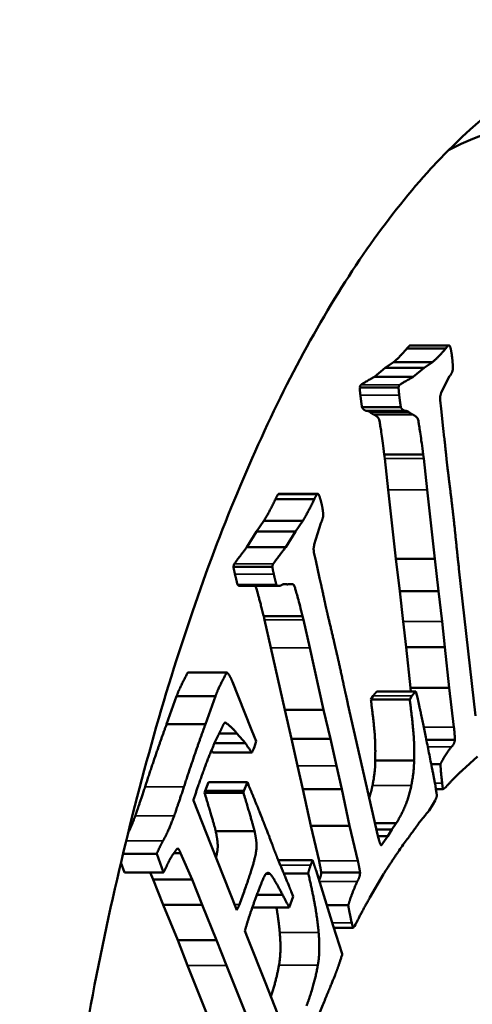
# Model space of a CAD drawing. Header units: millimetres. Extents: x 697 to 7301, y 1765 to 4597.
# Tile 27 of 39: x 4455.06 to 4460.45, y 2068.94 to 2080.63. Entities that reach past the tile are written whole.
import ezdxf

# ---------------------------------------------------------------- set-up
doc = ezdxf.new("R2010")
doc.units = ezdxf.units.MM
doc.layers.add('Visibile (ISO)', color=7, linetype='Continuous', lineweight=50)
doc.layers.add('Visibile sottile (ISO)', color=7, linetype='Continuous', lineweight=35)

msp = doc.modelspace()

# ---------------------------------------------------------------- linework, layer by layer
at = {"layer": 'Visibile (ISO)'}
for p, q in [((4459.706, 2076.761), (4460.168, 2076.761)), ((4459.666, 2076.723), (4460.128, 2076.723)), ((4459.509, 2076.563), (4459.411, 2076.495)), ((4459.509, 2076.563), (4459.971, 2076.563)), ((4459.873, 2076.495), (4459.971, 2076.563)), ((4459.411, 2076.495), (4459.282, 2076.389)), ((4459.411, 2076.495), (4459.873, 2076.495)), ((4459.744, 2076.389), (4459.873, 2076.495)), ((4459.282, 2076.389), (4459.744, 2076.389)), ((4460.176, 2076.396), (4460.076, 2076.201)), ((4459.106, 2076.263), (4459.568, 2076.263)), ((4460.064, 2076.11), (4460.076, 2076.007)), ((4459.133, 2076.028), (4459.595, 2076.028)), ((4459.186, 2075.984), (4459.648, 2075.984)), ((4459.274, 2075.941), (4459.736, 2075.941)), ((4460.076, 2076.007), (4460.1, 2075.773)), ((4460.1, 2075.773), (4460.112, 2075.666)), ((4459.399, 2075.468), (4459.861, 2075.468)), ((4459.399, 2075.468), (4459.405, 2075.419)), ((4459.867, 2075.419), (4459.861, 2075.468)), ((4459.405, 2075.419), (4459.446, 2075.046)), ((4459.908, 2075.046), (4459.867, 2075.419)), ((4458.146, 2075), (4458.608, 2075)), ((4459.446, 2075.046), (4459.537, 2074.226)), ((4459.999, 2074.226), (4459.908, 2075.046)), ((4458.105, 2074.936), (4458.567, 2074.936)), ((4457.968, 2074.68), (4457.88, 2074.552)), ((4457.968, 2074.68), (4458.43, 2074.68)), ((4458.342, 2074.552), (4458.43, 2074.68)), ((4458.645, 2074.65), (4458.566, 2074.396)), ((4457.88, 2074.552), (4457.765, 2074.366)), ((4457.88, 2074.552), (4458.342, 2074.552)), ((4458.227, 2074.366), (4458.342, 2074.552)), ((4457.765, 2074.366), (4458.227, 2074.366)), ((4458.563, 2074.301), (4458.585, 2074.208)), ((4458.585, 2074.208), (4458.629, 2073.997)), ((4459.537, 2074.226), (4459.999, 2074.226)), ((4459.537, 2074.226), (4459.583, 2073.844)), ((4460.045, 2073.844), (4459.999, 2074.226)), ((4457.605, 2074.131), (4458.067, 2074.131)), ((4460.287, 2074.107), (4460.485, 2072.363)), ((4458.629, 2073.997), (4458.651, 2073.901)), ((4457.654, 2073.92), (4458.116, 2073.92)), ((4457.684, 2073.906), (4458.146, 2073.906)), ((4458.199, 2073.925), (4458.244, 2073.925)), ((4459.583, 2073.844), (4460.045, 2073.844)), ((4459.583, 2073.844), (4459.623, 2073.484)), ((4460.085, 2073.484), (4460.045, 2073.844)), ((4457.965, 2073.548), (4458.427, 2073.548)), ((4457.965, 2073.548), (4457.975, 2073.504)), ((4457.975, 2073.504), (4458.05, 2073.169)), ((4458.437, 2073.504), (4458.427, 2073.548)), ((4458.512, 2073.169), (4458.437, 2073.504)), ((4459.623, 2073.484), (4459.658, 2073.178)), ((4460.12, 2073.178), (4460.085, 2073.484)), ((4458.05, 2073.169), (4458.215, 2072.433)), ((4458.677, 2072.433), (4458.512, 2073.169)), ((4459.658, 2073.178), (4460.12, 2073.178)), ((4459.658, 2073.178), (4459.709, 2072.696)), ((4460.171, 2072.696), (4460.12, 2073.178)), ((4457.064, 2072.879), (4457.526, 2072.879)), ((4457.594, 2072.766), (4457.812, 2072.215)), ((4459.709, 2072.696), (4460.171, 2072.696)), ((4459.709, 2072.696), (4459.714, 2072.653)), ((4460.227, 2072.227), (4460.171, 2072.696)), ((4456.929, 2072.595), (4456.811, 2072.264)), ((4456.929, 2072.595), (4457.391, 2072.595)), ((4457.273, 2072.264), (4457.391, 2072.595)), ((4459.266, 2072.599), (4459.239, 2072.557)), ((4459.239, 2072.557), (4459.701, 2072.557)), ((4459.313, 2072.653), (4459.775, 2072.653)), ((4459.701, 2072.557), (4459.728, 2072.599)), ((4459.775, 2072.653), (4459.796, 2072.565)), ((4458.215, 2072.433), (4458.677, 2072.433)), ((4458.215, 2072.433), (4458.296, 2072.092)), ((4458.758, 2072.092), (4458.677, 2072.433)), ((4458.967, 2072.501), (4459.323, 2070.938)), ((4456.811, 2072.264), (4457.273, 2072.264)), ((4457.812, 2072.215), (4457.856, 2072.11)), ((4457.437, 2072.155), (4457.646, 2072.155)), ((4457.747, 2072.038), (4457.646, 2072.155)), ((4457.856, 2072.11), (4457.875, 2072.062)), ((4458.296, 2072.092), (4458.758, 2072.092)), ((4458.296, 2072.092), (4458.368, 2071.768)), ((4458.83, 2071.768), (4458.758, 2072.092)), ((4459.899, 2072.079), (4460.239, 2072.079)), ((4457.381, 2072.038), (4457.747, 2072.038)), ((4457.875, 2072.062), (4457.85, 2071.982)), ((4457.363, 2071.926), (4457.825, 2071.926)), ((4460.506, 2071.88), (4460.324, 2071.714)), ((4458.368, 2071.768), (4458.431, 2071.494)), ((4458.893, 2071.494), (4458.83, 2071.768)), ((4459.29, 2071.833), (4459.752, 2071.833)), ((4459.957, 2071.79), (4460.067, 2071.79)), ((4457.309, 2071.576), (4457.269, 2071.473)), ((4457.309, 2071.576), (4457.771, 2071.576)), ((4457.731, 2071.473), (4457.771, 2071.576)), ((4458.431, 2071.494), (4458.893, 2071.494)), ((4458.431, 2071.494), (4458.525, 2071.059)), ((4458.987, 2071.059), (4458.893, 2071.494)), ((4460.013, 2071.493), (4460.096, 2071.493)), ((4460.128, 2071.514), (4460.114, 2071.503)), ((4457.269, 2071.473), (4457.262, 2071.449)), ((4457.262, 2071.449), (4457.724, 2071.449)), ((4457.269, 2071.473), (4457.731, 2071.473)), ((4457.724, 2071.449), (4457.731, 2071.473)), ((4457.129, 2071.358), (4457.336, 2070.834)), ((4459.974, 2071.311), (4459.933, 2071.241)), ((4460.005, 2071.36), (4459.974, 2071.311)), ((4458.525, 2071.059), (4458.987, 2071.059)), ((4458.525, 2071.059), (4458.623, 2070.64)), ((4459.085, 2070.64), (4458.987, 2071.059)), ((4459.288, 2071.09), (4459.542, 2071.09)), ((4459.489, 2071.012), (4459.542, 2071.09)), ((4457.395, 2070.994), (4457.857, 2070.994)), ((4459.306, 2071.012), (4459.489, 2071.012)), ((4459.324, 2070.933), (4459.441, 2070.933)), ((4459.363, 2070.824), (4459.441, 2070.933)), ((4459.441, 2070.933), (4459.489, 2071.012)), ((4457.336, 2070.834), (4457.645, 2070.055)), ((4456.293, 2070.725), (4456.693, 2070.725)), ((4456.774, 2070.503), (4456.693, 2070.725)), ((4456.897, 2070.732), (4456.978, 2070.732)), ((4456.935, 2070.783), (4456.955, 2070.783)), ((4457.115, 2070.421), (4456.978, 2070.732)), ((4456.268, 2070.623), (4456.312, 2070.503)), ((4458.14, 2070.648), (4458.547, 2070.648)), ((4456.312, 2070.503), (4456.774, 2070.503)), ((4456.617, 2070.503), (4456.653, 2070.421)), ((4458.204, 2070.493), (4458.494, 2070.493)), ((4458.588, 2070.527), (4458.616, 2070.437)), ((4458.649, 2070.504), (4459.111, 2070.504)), ((4459.389, 2070.483), (4459.228, 2070.205)), ((4456.653, 2070.421), (4457.115, 2070.421)), ((4456.653, 2070.421), (4456.77, 2070.119)), ((4457.232, 2070.119), (4457.115, 2070.421)), ((4458.616, 2070.437), (4458.791, 2069.869)), ((4457.884, 2070.238), (4458.189, 2070.238)), ((4458.317, 2070.217), (4458.27, 2070.089)), ((4458.293, 2070.276), (4458.317, 2070.217)), ((4456.77, 2070.119), (4457.232, 2070.119)), ((4456.77, 2070.119), (4456.944, 2069.7)), ((4457.406, 2069.7), (4457.232, 2070.119)), ((4457.831, 2070.089), (4458.27, 2070.089)), ((4458.716, 2070.114), (4458.971, 2070.114)), ((4458.791, 2069.869), (4458.9, 2069.536)), ((4459.057, 2069.886), (4459.044, 2069.866)), ((4457.742, 2069.81), (4457.778, 2069.72)), ((4458.799, 2069.845), (4459.028, 2069.845)), ((4456.944, 2069.7), (4457.406, 2069.7)), ((4456.944, 2069.7), (4457.061, 2069.397)), ((4457.523, 2069.397), (4457.406, 2069.7)), ((4457.778, 2069.72), (4457.986, 2069.193)), ((4457.061, 2069.397), (4457.461, 2068.4)), ((4457.923, 2068.4), (4457.523, 2069.397)), ((4457.986, 2069.193), (4458.214, 2068.618))]:
    msp.add_line(p, q, dxfattribs=at)
msp.add_ellipse((4461.633, 2059.454), major_axis=(0, -20), ratio=0.382683, start_param=6.090685, end_param=9.617278, dxfattribs=at)
for points, degree, knots in [([(4455.064, 2059.454), (4455.064, 2060.775), (4455.112, 2062.141), (4455.311, 2064.858), (4455.463, 2066.208), (4455.865, 2068.798), (4456.116, 2070.039), (4456.696, 2072.333), (4457.025, 2073.386), (4457.728, 2075.249), (4458.126, 2076.122), (4458.993, 2077.661), (4459.463, 2078.327), (4460.445, 2079.395), (4460.958, 2079.799), (4461.992, 2080.329), (4462.513, 2080.454), (4463.524, 2080.454), (4464.047, 2080.329), (4465.092, 2079.799), (4465.614, 2079.395), (4466.616, 2078.327), (4467.098, 2077.661), (4467.991, 2076.122), (4468.403, 2075.249), (4469.133, 2073.386), (4469.476, 2072.333), (4470.083, 2070.039), (4470.346, 2068.798), (4470.768, 2066.208), (4470.928, 2064.858), (4471.139, 2062.141), (4471.189, 2060.775), (4471.189, 2059.454), (4471.189, 2058.132), (4471.138, 2056.765), (4470.928, 2054.047), (4470.768, 2052.695), (4470.344, 2050.104), (4470.081, 2048.862), (4469.474, 2046.567), (4469.13, 2045.513), (4468.399, 2043.652), (4467.988, 2042.78), (4467.095, 2041.243), (4466.613, 2040.579), (4465.612, 2039.512), (4465.091, 2039.109), (4464.047, 2038.58), (4463.523, 2038.454), (4462.514, 2038.454), (4461.993, 2038.58), (4460.959, 2039.109), (4460.447, 2039.512), (4459.465, 2040.579), (4458.996, 2041.243), (4458.129, 2042.78), (4457.732, 2043.652), (4457.028, 2045.513), (4456.698, 2046.567), (4456.118, 2048.862), (4455.866, 2050.104), (4455.463, 2052.695), (4455.311, 2054.047), (4455.112, 2056.765), (4455.064, 2058.132), (4455.064, 2059.454)], 3, [6.338557, 6.338557, 6.338557, 6.338557, 6.734862, 6.734862, 7.131166, 7.131166, 7.527471, 7.527471, 7.923775, 7.923775, 8.31979, 8.31979, 8.715805, 8.715805, 9.11182, 9.11182, 9.507835, 9.507835, 9.90385, 9.90385, 10.299865, 10.299865, 10.69588, 10.69588, 11.091895, 11.091895, 11.4882, 11.4882, 11.884504, 11.884504, 12.280808, 12.280808, 12.677113, 12.677113, 12.677113, 13.07375, 13.07375, 13.470387, 13.470387, 13.867023, 13.867023, 14.26366, 14.26366, 14.659343, 14.659343, 15.055026, 15.055026, 15.450709, 15.450709, 15.846391, 15.846391, 16.242074, 16.242074, 16.637757, 16.637757, 17.03344, 17.03344, 17.429123, 17.429123, 17.82576, 17.82576, 18.222396, 18.222396, 18.619033, 18.619033, 19.01567, 19.01567, 19.01567, 19.01567]), ([(4457.395, 2070.994), (4457.417, 2070.889), (4457.42, 2070.773), (4457.398, 2070.678)], 2, [-3, -3, -3, -2, -1.273639, -1.273639, -1.273639])]:
    msp.add_open_spline(points, degree=degree, knots=knots, dxfattribs=at)
for points in [[(4459.698, 2076.758), (4459.693, 2076.754), (4459.666, 2076.723)], [(4459.706, 2076.761), (4459.702, 2076.761), (4459.698, 2076.758)], [(4460.128, 2076.723), (4460.155, 2076.754), (4460.16, 2076.758)], [(4460.16, 2076.758), (4460.174, 2076.769), (4460.182, 2076.744)], [(4459.666, 2076.723), (4459.572, 2076.613), (4459.509, 2076.563)], [(4459.971, 2076.563), (4460.034, 2076.613), (4460.128, 2076.723)], [(4460.182, 2076.744), (4460.195, 2076.709), (4460.207, 2076.605)], [(4460.207, 2076.605), (4460.216, 2076.523), (4460.212, 2076.47)], [(4460.212, 2076.47), (4460.209, 2076.44), (4460.176, 2076.396)], [(4459.121, 2076.293), (4459.112, 2076.286), (4459.106, 2076.263)], [(4459.282, 2076.389), (4459.142, 2076.31), (4459.121, 2076.293)], [(4459.568, 2076.263), (4459.574, 2076.286), (4459.583, 2076.293)], [(4459.583, 2076.293), (4459.604, 2076.31), (4459.744, 2076.389)], [(4459.106, 2076.263), (4459.111, 2076.2), (4459.115, 2076.171)], [(4459.115, 2076.171), (4459.12, 2076.122), (4459.133, 2076.028)], [(4459.576, 2076.171), (4459.573, 2076.2), (4459.568, 2076.263)], [(4459.595, 2076.028), (4459.582, 2076.122), (4459.576, 2076.171)], [(4460.076, 2076.201), (4460.072, 2076.189), (4460.064, 2076.159)], [(4460.064, 2076.159), (4460.063, 2076.132), (4460.064, 2076.11)], [(4459.133, 2076.028), (4459.151, 2075.993), (4459.186, 2075.984)], [(4459.196, 2075.984), (4459.213, 2075.982), (4459.233, 2075.967)], [(4459.233, 2075.967), (4459.269, 2075.941), (4459.274, 2075.941)], [(4459.274, 2075.941), (4459.327, 2075.915), (4459.348, 2075.851), (4459.399, 2075.468)], [(4459.648, 2075.984), (4459.613, 2075.993), (4459.595, 2076.028)], [(4459.695, 2075.967), (4459.668, 2075.987), (4459.648, 2075.984)], [(4459.736, 2075.941), (4459.731, 2075.941), (4459.695, 2075.967)], [(4459.861, 2075.468), (4459.81, 2075.851), (4459.789, 2075.915), (4459.736, 2075.941)], [(4460.112, 2075.666), (4460.114, 2075.65), (4460.134, 2075.463)], [(4460.134, 2075.463), (4460.138, 2075.416), (4460.143, 2075.367)], [(4460.143, 2075.367), (4460.15, 2075.309), (4460.168, 2075.17)], [(4460.168, 2075.17), (4460.195, 2074.952), (4460.214, 2074.787)], [(4458.146, 2075), (4458.14, 2075), (4458.133, 2074.99)], [(4458.595, 2074.99), (4458.608, 2075.01), (4458.618, 2074.991)], [(4458.105, 2074.936), (4458.025, 2074.769), (4457.968, 2074.68)], [(4458.133, 2074.99), (4458.129, 2074.983), (4458.105, 2074.936)], [(4458.43, 2074.68), (4458.487, 2074.769), (4458.567, 2074.936)], [(4458.567, 2074.936), (4458.591, 2074.983), (4458.595, 2074.99)], [(4458.618, 2074.991), (4458.634, 2074.965), (4458.655, 2074.872)], [(4458.655, 2074.872), (4458.672, 2074.798), (4458.673, 2074.744)], [(4460.214, 2074.787), (4460.236, 2074.593), (4460.261, 2074.347)], [(4458.673, 2074.744), (4458.672, 2074.713), (4458.645, 2074.65)], [(4457.765, 2074.366), (4457.636, 2074.199), (4457.618, 2074.17)], [(4458.08, 2074.17), (4458.098, 2074.199), (4458.227, 2074.366)], [(4458.566, 2074.396), (4458.564, 2074.382), (4458.558, 2074.348)], [(4458.558, 2074.348), (4458.56, 2074.322), (4458.563, 2074.301)], [(4460.261, 2074.347), (4460.27, 2074.255), (4460.287, 2074.107)], [(4457.618, 2074.17), (4457.609, 2074.157), (4457.605, 2074.131)], [(4457.605, 2074.131), (4457.617, 2074.073), (4457.623, 2074.047)], [(4458.067, 2074.131), (4458.071, 2074.157), (4458.08, 2074.17)], [(4458.085, 2074.047), (4458.079, 2074.073), (4458.067, 2074.131)], [(4457.623, 2074.047), (4457.633, 2074.003), (4457.654, 2073.92)], [(4458.116, 2073.92), (4458.095, 2074.003), (4458.085, 2074.047)], [(4457.654, 2073.92), (4457.666, 2073.906), (4457.684, 2073.906)], [(4457.868, 2073.906), (4457.885, 2073.864), (4457.965, 2073.548)], [(4458.172, 2073.912), (4458.137, 2073.897), (4458.116, 2073.92)], [(4458.219, 2073.926), (4458.191, 2073.928), (4458.172, 2073.912)], [(4458.261, 2073.926), (4458.256, 2073.923), (4458.219, 2073.926)], [(4458.427, 2073.548), (4458.341, 2073.887), (4458.314, 2073.935), (4458.261, 2073.926)], [(4458.651, 2073.901), (4458.655, 2073.886), (4458.692, 2073.718)], [(4458.692, 2073.718), (4458.699, 2073.675), (4458.71, 2073.631)], [(4458.71, 2073.631), (4458.722, 2073.579), (4458.752, 2073.455)], [(4458.752, 2073.455), (4458.798, 2073.262), (4458.832, 2073.114)], [(4458.832, 2073.114), (4458.872, 2072.94), (4458.919, 2072.718)], [(4457.064, 2072.879), (4456.969, 2072.704), (4456.929, 2072.595)], [(4457.391, 2072.595), (4457.431, 2072.704), (4457.526, 2072.879)], [(4457.526, 2072.879), (4457.558, 2072.856), (4457.594, 2072.766)], [(4458.919, 2072.718), (4458.937, 2072.634), (4458.967, 2072.501)], [(4459.239, 2072.557), (4459.278, 2072.256), (4459.296, 2071.977), (4459.29, 2071.833)], [(4459.313, 2072.653), (4459.286, 2072.63), (4459.266, 2072.599)], [(4459.752, 2071.833), (4459.758, 2071.977), (4459.74, 2072.256), (4459.701, 2072.557)], [(4459.728, 2072.599), (4459.748, 2072.63), (4459.775, 2072.653)], [(4459.796, 2072.565), (4459.85, 2072.328), (4459.971, 2071.718)], [(4456.811, 2072.264), (4456.693, 2071.944), (4456.555, 2071.52)], [(4457.017, 2071.52), (4457.155, 2071.944), (4457.273, 2072.264)], [(4457.506, 2072.286), (4457.483, 2072.261), (4457.456, 2072.193)], [(4457.646, 2072.155), (4457.584, 2072.235), (4457.506, 2072.286)], [(4460.239, 2072.079), (4460.234, 2072.169), (4460.227, 2072.227)], [(4457.409, 2072.099), (4457.339, 2071.953), (4457.268, 2071.76)], [(4457.456, 2072.193), (4457.447, 2072.177), (4457.409, 2072.099)], [(4460.197, 2071.996), (4460.231, 2072.023), (4460.239, 2072.079)], [(4457.825, 2071.926), (4457.798, 2071.964), (4457.747, 2072.038)], [(4457.85, 2071.982), (4457.844, 2071.966), (4457.825, 2071.926)], [(4460.067, 2071.79), (4460.092, 2071.846), (4460.187, 2071.988), (4460.197, 2071.996)], [(4457.344, 2071.953), (4457.354, 2071.938), (4457.363, 2071.926)], [(4457.268, 2071.76), (4457.188, 2071.543), (4457.129, 2071.358)], [(4459.29, 2071.833), (4459.295, 2071.714), (4459.258, 2071.536)], [(4459.72, 2071.536), (4459.756, 2071.714), (4459.752, 2071.833)], [(4460.087, 2071.562), (4460.069, 2071.715), (4460.067, 2071.79)], [(4459.971, 2071.718), (4460.02, 2071.473), (4460.024, 2071.41)], [(4460.324, 2071.714), (4460.218, 2071.617), (4460.128, 2071.514)], [(4456.555, 2071.52), (4456.462, 2071.239), (4456.439, 2071.177)], [(4456.901, 2071.177), (4456.924, 2071.239), (4457.017, 2071.52)], [(4457.771, 2071.576), (4457.867, 2071.345), (4457.916, 2071.223)], [(4459.258, 2071.536), (4459.244, 2071.461), (4459.22, 2071.389)], [(4459.542, 2071.09), (4459.673, 2071.297), (4459.72, 2071.536)], [(4460.096, 2071.493), (4460.09, 2071.533), (4460.087, 2071.562)], [(4460.114, 2071.503), (4460.109, 2071.499), (4460.096, 2071.493)], [(4457.262, 2071.449), (4457.377, 2071.07), (4457.395, 2070.994)], [(4457.857, 2070.994), (4457.839, 2071.07), (4457.724, 2071.449)], [(4460.024, 2071.41), (4460.009, 2071.367), (4460.005, 2071.36)], [(4456.439, 2071.177), (4456.394, 2071.054), (4456.35, 2070.964)], [(4456.768, 2070.878), (4456.832, 2070.991), (4456.901, 2071.177)], [(4457.916, 2071.223), (4458.026, 2070.944), (4458.088, 2070.776), (4458.106, 2070.731)], [(4459.933, 2071.241), (4459.925, 2071.23), (4459.829, 2071.114)], [(4459.829, 2071.114), (4459.813, 2071.093), (4459.523, 2070.694), (4459.389, 2070.483)], [(4457.677, 2070.124), (4457.796, 2070.446), (4457.883, 2070.755), (4457.879, 2070.889), (4457.857, 2070.994)], [(4459.323, 2070.938), (4459.346, 2070.838), (4459.363, 2070.824)], [(4456.693, 2070.725), (4456.734, 2070.819), (4456.768, 2070.878)], [(4456.894, 2070.728), (4456.845, 2070.659), (4456.807, 2070.569)], [(4456.921, 2070.766), (4456.911, 2070.75), (4456.894, 2070.728)], [(4456.955, 2070.783), (4456.936, 2070.794), (4456.921, 2070.766)], [(4456.978, 2070.732), (4456.973, 2070.744), (4456.955, 2070.783)], [(4458.106, 2070.731), (4458.134, 2070.659), (4458.263, 2070.351), (4458.293, 2070.276)], [(4456.807, 2070.569), (4456.793, 2070.538), (4456.774, 2070.503)], [(4458.494, 2070.493), (4458.512, 2070.558), (4458.524, 2070.592)], [(4458.524, 2070.592), (4458.531, 2070.61), (4458.547, 2070.648)], [(4458.547, 2070.648), (4458.571, 2070.576), (4458.588, 2070.527)], [(4458.623, 2070.64), (4458.635, 2070.588), (4458.649, 2070.504)], [(4459.111, 2070.504), (4459.097, 2070.588), (4459.085, 2070.64)], [(4457.989, 2070.485), (4457.969, 2070.466), (4457.884, 2070.237)], [(4458.044, 2070.485), (4458.017, 2070.511), (4457.989, 2070.485)], [(4458.189, 2070.238), (4458.079, 2070.45), (4458.044, 2070.485)], [(4458.618, 2069.791), (4458.592, 2070.092), (4458.494, 2070.493)], [(4458.649, 2070.504), (4458.647, 2070.454), (4458.624, 2070.411)], [(4459.078, 2070.397), (4459.109, 2070.446), (4459.111, 2070.504)], [(4458.971, 2070.114), (4458.99, 2070.184), (4459.069, 2070.384), (4459.078, 2070.397)], [(4457.884, 2070.237), (4457.784, 2069.967), (4457.742, 2069.81)], [(4458.27, 2070.089), (4458.251, 2070.125), (4458.189, 2070.238)], [(4457.645, 2070.055), (4457.665, 2070.093), (4457.677, 2070.124)], [(4458.117, 2070.089), (4458.144, 2069.93), (4458.156, 2069.791)], [(4459.012, 2069.906), (4458.98, 2070.043), (4458.971, 2070.114)], [(4459.228, 2070.205), (4459.134, 2070.043), (4459.057, 2069.886)], [(4459.028, 2069.845), (4459.018, 2069.88), (4459.012, 2069.906)], [(4459.044, 2069.866), (4459.04, 2069.859), (4459.028, 2069.845)], [(4458.156, 2069.791), (4458.176, 2069.56), (4458.147, 2069.401)], [(4458.609, 2069.401), (4458.638, 2069.56), (4458.618, 2069.791)], [(4458.9, 2069.536), (4458.86, 2069.409), (4458.836, 2069.344)], [(4458.147, 2069.401), (4458.114, 2069.22), (4458.051, 2069.029)], [(4458.476, 2068.922), (4458.567, 2069.17), (4458.609, 2069.401)], [(4458.836, 2069.344), (4458.798, 2069.241), (4458.627, 2068.834)]]:
    msp.add_open_spline(points, degree=2, dxfattribs=at)
at = {"layer": 'Visibile sottile (ISO)'}
for p, q in [((4459.698, 2076.758), (4460.16, 2076.758)), ((4459.121, 2076.293), (4459.583, 2076.293)), ((4459.115, 2076.171), (4459.576, 2076.171)), ((4459.233, 2075.967), (4459.695, 2075.967)), ((4459.405, 2075.419), (4459.867, 2075.419)), ((4459.446, 2075.046), (4459.908, 2075.046)), ((4458.133, 2074.99), (4458.595, 2074.99)), ((4457.618, 2074.17), (4458.08, 2074.17)), ((4457.623, 2074.047), (4458.085, 2074.047)), ((4458.206, 2073.926), (4458.219, 2073.926)), ((4457.975, 2073.504), (4458.437, 2073.504)), ((4459.623, 2073.484), (4460.085, 2073.484)), ((4458.05, 2073.169), (4458.512, 2073.169)), ((4459.266, 2072.599), (4459.728, 2072.599)), ((4459.868, 2072.227), (4460.227, 2072.227)), ((4459.915, 2071.996), (4460.197, 2071.996)), ((4458.368, 2071.768), (4458.83, 2071.768)), ((4456.555, 2071.52), (4457.017, 2071.52)), ((4459.258, 2071.536), (4459.72, 2071.536)), ((4460.001, 2071.562), (4460.087, 2071.562)), ((4456.439, 2071.177), (4456.901, 2071.177)), ((4456.33, 2070.878), (4456.768, 2070.878)), ((4458.163, 2070.592), (4458.524, 2070.592)), ((4458.623, 2070.64), (4459.085, 2070.64)), ((4457.989, 2070.485), (4458.044, 2070.485)), ((4458.629, 2070.397), (4459.078, 2070.397)), ((4457.617, 2070.124), (4457.677, 2070.124)), ((4458.78, 2069.906), (4459.012, 2069.906)), ((4458.156, 2069.791), (4458.618, 2069.791)), ((4457.061, 2069.397), (4457.523, 2069.397)), ((4458.147, 2069.401), (4458.609, 2069.401))]:
    msp.add_line(p, q, dxfattribs=at)

doc.saveas('drawing.dxf')
